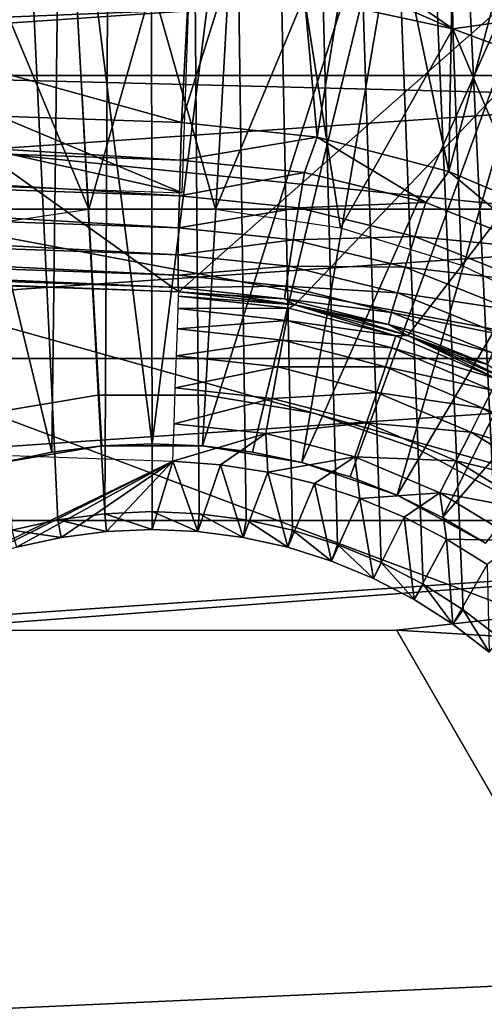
# Model space of a CAD drawing. Header units: millimetres. Extents: x -60 to 60, y -60 to 60.
# Tile 72 of 256: x -52.39 to -51.02, y 0.15 to 3.05. Entities that reach past the tile are written whole.
import ezdxf

# ---------------------------------------------------------------- set-up
doc = ezdxf.new("R2010")
doc.units = ezdxf.units.MM
doc.header["$LTSCALE"] = 81.481481
for name, color, linetype in [('142', 7, 'CONTINUOUS'), ('145', 7, 'CONTINUOUS'), ('195', 7, 'CONTINUOUS'), ('209', 7, 'CONTINUOUS'), ('210', 7, 'CONTINUOUS'), ('212', 7, 'CONTINUOUS'), ('250', 7, 'CONTINUOUS'), ('251', 7, 'CONTINUOUS'), ('253', 7, 'CONTINUOUS'), ('259', 7, 'CONTINUOUS'), ('260', 7, 'CONTINUOUS'), ('263', 7, 'CONTINUOUS'), ('264', 7, 'CONTINUOUS'), ('287', 7, 'CONTINUOUS'), ('3', 7, 'CONTINUOUS'), ('334', 7, 'CONTINUOUS'), ('335', 7, 'CONTINUOUS'), ('339', 7, 'CONTINUOUS'), ('340', 7, 'CONTINUOUS')]:
    doc.layers.add(name, color=color, linetype=linetype)

msp = doc.modelspace()

# ---------------------------------------------------------------- linework, layer by layer
at = {"layer": '142', "color": 7, "linetype": 'Continuous', "true_color": 0xf5f5f5}
for points in [[(-52, 3.1522, 16.8), (-52.4486, 3.1201, 16.8), (-52.1868, 2.493, 16.8), (-52, 3.1522, 16.8)], [(-51.8132, 2.493, 16.8), (-52, 3.1522, 16.8), (-52.1868, 2.493, 16.8), (-51.8132, 2.493, 16.8)], [(-51.5514, 3.1201, 16.8), (-52, 3.1522, 16.8), (-51.8132, 2.493, 16.8), (-51.5514, 3.1201, 16.8)], [(-52.1868, 2.493, 16.8), (-52.4486, 3.1201, 16.8), (-52.5563, 2.4373, 16.8), (-52.1868, 2.493, 16.8)], [(-51.4437, 2.4373, 16.8), (-51.5514, 3.1201, 16.8), (-51.8132, 2.493, 16.8), (-51.4437, 2.4373, 16.8)], [(-51.1119, 3.0245, 16.8), (-51.5514, 3.1201, 16.8), (-51.4437, 2.4373, 16.8), (-51.1119, 3.0245, 16.8)], [(-51.0866, 2.3272, 16.8), (-51.1119, 3.0245, 16.8), (-51.4437, 2.4373, 16.8), (-51.0866, 2.3272, 16.8)], [(-50.75, 2.1651, 16.8), (-51.1119, 3.0245, 16.8), (-51.0866, 2.3272, 16.8), (-50.75, 2.1651, 16.8)], [(-50.6905, 2.8674, 16.8), (-51.1119, 3.0245, 16.8), (-50.75, 2.1651, 16.8), (-50.6905, 2.8674, 16.8)]]:
    msp.add_3dface(points, dxfattribs=at)
at = {"layer": '145', "color": 7, "linetype": 'Continuous', "true_color": 0xf5f5f5}
for points in [[(-51.5514, 3.1201, 16.8), (-51.1119, 3.0245, 16.8), (-51.5, 3.1951, 14.4588), (-51.5514, 3.1201, 16.8)], [(-51.5, 3.1951, 14.4588), (-51.1119, 3.0245, 16.8), (-51.306, 3.1593, 14.4413), (-51.5, 3.1951, 14.4588)], [(-51.306, 3.1593, 14.4413), (-51.1119, 3.0245, 16.8), (-51.1132, 3.1114, 14.4193), (-51.306, 3.1593, 14.4413)], [(-51.1132, 3.1114, 14.4193), (-51.1119, 3.0245, 16.8), (-50.9225, 3.0516, 14.3931), (-51.1132, 3.1114, 14.4193)], [(-51.1119, 3.0245, 16.8), (-50.6905, 2.8674, 16.8), (-50.9225, 3.0516, 14.3931), (-51.1119, 3.0245, 16.8)]]:
    msp.add_3dface(points, dxfattribs=at)
at = {"layer": '195', "color": 7, "linetype": 'Continuous', "true_color": 0xf5f5f5}
for points in [[(-51.1132, 3.1114, 14.4193), (-50.9225, 3.0516, 14.3931), (-51.0745, 3.1167, 14.3063), (-51.1132, 3.1114, 14.4193)], [(-50.7486, 3.0026, 14.2572), (-51.0048, 3.1364, 14.1952), (-51.0745, 3.1167, 14.3063), (-50.7486, 3.0026, 14.2572)], [(-50.9225, 3.0516, 14.3931), (-50.7486, 3.0026, 14.2572), (-51.0745, 3.1167, 14.3063), (-50.9225, 3.0516, 14.3931)]]:
    msp.add_3dface(points, dxfattribs=at)
at = {"layer": '209', "color": 151, "linetype": 'Continuous', "true_color": 0x7dbfed}
for points in [[(-52.0266, 23.1633, 28.5), (-50.7743, 1.0285, 28.5), (-50.7429, 25.8545, 28.5), (-52.0266, 23.1633, 28.5)], [(-53.1675, 20.4088, 28.5), (-52.1394, 1.5939, 28.5), (-52.0266, 23.1633, 28.5), (-53.1675, 20.4088, 28.5)], [(-52.1394, 1.5939, 28.5), (-52, 1.6, 28.5), (-52.0266, 23.1633, 28.5), (-52.1394, 1.5939, 28.5)], [(-52, 1.6, 28.5), (-51.8606, 1.5939, 28.5), (-52.0266, 23.1633, 28.5), (-52, 1.6, 28.5)], [(-51.8606, 1.5939, 28.5), (-51.7222, 1.5757, 28.5), (-52.0266, 23.1633, 28.5), (-51.8606, 1.5939, 28.5)], [(-51.7222, 1.5757, 28.5), (-51.5859, 1.5455, 28.5), (-52.0266, 23.1633, 28.5), (-51.7222, 1.5757, 28.5)], [(-51.5859, 1.5455, 28.5), (-51.4528, 1.5035, 28.5), (-52.0266, 23.1633, 28.5), (-51.5859, 1.5455, 28.5)], [(-51.4528, 1.5035, 28.5), (-51.3238, 1.4501, 28.5), (-52.0266, 23.1633, 28.5), (-51.4528, 1.5035, 28.5)], [(-51.3238, 1.4501, 28.5), (-51.2, 1.3856, 28.5), (-52.0266, 23.1633, 28.5), (-51.3238, 1.4501, 28.5)], [(-51.2, 1.3856, 28.5), (-51.0823, 1.3106, 28.5), (-52.0266, 23.1633, 28.5), (-51.2, 1.3856, 28.5)], [(-51.0823, 1.3106, 28.5), (-50.9715, 1.2257, 28.5), (-52.0266, 23.1633, 28.5), (-51.0823, 1.3106, 28.5)], [(-50.9715, 1.2257, 28.5), (-50.8686, 1.1314, 28.5), (-52.0266, 23.1633, 28.5), (-50.9715, 1.2257, 28.5)], [(-50.8686, 1.1314, 28.5), (-50.7743, 1.0285, 28.5), (-52.0266, 23.1633, 28.5), (-50.8686, 1.1314, 28.5)], [(-52.4141, 1.5455, 28.5), (-52.2778, 1.5757, 28.5), (-53.1675, 20.4088, 28.5), (-52.4141, 1.5455, 28.5)], [(-52.2778, 1.5757, 28.5), (-52.1394, 1.5939, 28.5), (-53.1675, 20.4088, 28.5), (-52.2778, 1.5757, 28.5)]]:
    msp.add_3dface(points, dxfattribs=at)
at = {"layer": '210', "color": 151, "linetype": 'Continuous', "true_color": 0x7dbfed}
for points in [[(-51.9389, 1.7489, 25.5), (-52.654, 1.4026, 25.5), (-56.6685, 1.9141, 25.5), (-51.9389, 1.7489, 25.5)], [(-52.5293, 1.4543, 25.5), (-52.654, 1.4026, 25.5), (-51.9389, 1.7489, 25.5), (-52.5293, 1.4543, 25.5)], [(-52.4005, 1.4949, 25.5), (-52.5293, 1.4543, 25.5), (-51.9389, 1.7489, 25.5), (-52.4005, 1.4949, 25.5)], [(-52.2687, 1.5241, 25.5), (-52.4005, 1.4949, 25.5), (-51.9389, 1.7489, 25.5), (-52.2687, 1.5241, 25.5)], [(-52.1349, 1.5417, 25.5), (-52.2687, 1.5241, 25.5), (-51.9389, 1.7489, 25.5), (-52.1349, 1.5417, 25.5)], [(-52, 1.5476, 25.5), (-52.1349, 1.5417, 25.5), (-51.9389, 1.7489, 25.5), (-52, 1.5476, 25.5)], [(-51.8651, 1.5417, 25.5), (-52, 1.5476, 25.5), (-51.9389, 1.7489, 25.5), (-51.8651, 1.5417, 25.5)], [(-51.798, 1.7383, 25.5), (-51.8651, 1.5417, 25.5), (-51.9389, 1.7489, 25.5), (-51.798, 1.7383, 25.5)], [(-51.7313, 1.5241, 25.5), (-51.8651, 1.5417, 25.5), (-51.798, 1.7383, 25.5), (-51.7313, 1.5241, 25.5)], [(-51.6583, 1.7163, 25.5), (-51.7313, 1.5241, 25.5), (-51.798, 1.7383, 25.5), (-51.6583, 1.7163, 25.5)], [(-51.5995, 1.4949, 25.5), (-51.7313, 1.5241, 25.5), (-51.6583, 1.7163, 25.5), (-51.5995, 1.4949, 25.5)], [(-51.5208, 1.6831, 25.5), (-51.5995, 1.4949, 25.5), (-51.6583, 1.7163, 25.5), (-51.5208, 1.6831, 25.5)], [(-51.4707, 1.4543, 25.5), (-51.5995, 1.4949, 25.5), (-51.5208, 1.6831, 25.5), (-51.4707, 1.4543, 25.5)], [(-51.3865, 1.6389, 25.5), (-51.4707, 1.4543, 25.5), (-51.5208, 1.6831, 25.5), (-51.3865, 1.6389, 25.5)], [(-51.346, 1.4026, 25.5), (-51.4707, 1.4543, 25.5), (-51.3865, 1.6389, 25.5), (-51.346, 1.4026, 25.5)], [(-51.2561, 1.584, 25.5), (-51.346, 1.4026, 25.5), (-51.3865, 1.6389, 25.5), (-51.2561, 1.584, 25.5)], [(-51.2262, 1.3403, 25.5), (-51.346, 1.4026, 25.5), (-51.2561, 1.584, 25.5), (-51.2262, 1.3403, 25.5)], [(-51.1307, 1.5188, 25.5), (-51.2262, 1.3403, 25.5), (-51.2561, 1.584, 25.5), (-51.1307, 1.5188, 25.5)], [(-51.1123, 1.2678, 25.5), (-51.2262, 1.3403, 25.5), (-51.1307, 1.5188, 25.5), (-51.1123, 1.2678, 25.5)], [(-51.0109, 1.4436, 25.5), (-51.1123, 1.2678, 25.5), (-51.1307, 1.5188, 25.5), (-51.0109, 1.4436, 25.5)], [(-51.0052, 1.1856, 25.5), (-51.1123, 1.2678, 25.5), (-51.0109, 1.4436, 25.5), (-51.0052, 1.1856, 25.5)]]:
    msp.add_3dface(points, dxfattribs=at)
at = {"layer": '212', "color": 151, "linetype": 'Continuous', "true_color": 0x7dbfed}
for points in [[(-52, 1.6, 28.5), (-52.1394, 1.5939, 28.5), (-52, 1.5476, 25.5), (-52, 1.6, 28.5)], [(-51.8606, 1.5939, 28.5), (-52, 1.6, 28.5), (-51.8651, 1.5417, 25.5), (-51.8606, 1.5939, 28.5)], [(-52, 1.6, 28.5), (-52, 1.5476, 25.5), (-51.8651, 1.5417, 25.5), (-52, 1.6, 28.5)], [(-52.2778, 1.5757, 28.5), (-52.4141, 1.5455, 28.5), (-52.2687, 1.5241, 25.5), (-52.2778, 1.5757, 28.5)], [(-52.1394, 1.5939, 28.5), (-52.2778, 1.5757, 28.5), (-52.1349, 1.5417, 25.5), (-52.1394, 1.5939, 28.5)], [(-52.2778, 1.5757, 28.5), (-52.2687, 1.5241, 25.5), (-52.1349, 1.5417, 25.5), (-52.2778, 1.5757, 28.5)], [(-52.1394, 1.5939, 28.5), (-52.1349, 1.5417, 25.5), (-52, 1.5476, 25.5), (-52.1394, 1.5939, 28.5)], [(-51.8606, 1.5939, 28.5), (-51.8651, 1.5417, 25.5), (-51.7313, 1.5241, 25.5), (-51.8606, 1.5939, 28.5)], [(-51.7222, 1.5757, 28.5), (-51.8606, 1.5939, 28.5), (-51.7313, 1.5241, 25.5), (-51.7222, 1.5757, 28.5)], [(-51.7222, 1.5757, 28.5), (-51.7313, 1.5241, 25.5), (-51.5995, 1.4949, 25.5), (-51.7222, 1.5757, 28.5)], [(-51.5859, 1.5455, 28.5), (-51.7222, 1.5757, 28.5), (-51.5995, 1.4949, 25.5), (-51.5859, 1.5455, 28.5)], [(-52.4141, 1.5455, 28.5), (-52.4005, 1.4949, 25.5), (-52.2687, 1.5241, 25.5), (-52.4141, 1.5455, 28.5)], [(-51.5859, 1.5455, 28.5), (-51.5995, 1.4949, 25.5), (-51.4707, 1.4543, 25.5), (-51.5859, 1.5455, 28.5)], [(-51.4528, 1.5035, 28.5), (-51.5859, 1.5455, 28.5), (-51.4707, 1.4543, 25.5), (-51.4528, 1.5035, 28.5)], [(-51.4528, 1.5035, 28.5), (-51.4707, 1.4543, 25.5), (-51.346, 1.4026, 25.5), (-51.4528, 1.5035, 28.5)], [(-51.3238, 1.4501, 28.5), (-51.4528, 1.5035, 28.5), (-51.346, 1.4026, 25.5), (-51.3238, 1.4501, 28.5)], [(-51.3238, 1.4501, 28.5), (-51.346, 1.4026, 25.5), (-51.2262, 1.3403, 25.5), (-51.3238, 1.4501, 28.5)], [(-51.2, 1.3856, 28.5), (-51.3238, 1.4501, 28.5), (-51.2262, 1.3403, 25.5), (-51.2, 1.3856, 28.5)], [(-51.2, 1.3856, 28.5), (-51.2262, 1.3403, 25.5), (-51.1123, 1.2678, 25.5), (-51.2, 1.3856, 28.5)], [(-51.0823, 1.3106, 28.5), (-51.2, 1.3856, 28.5), (-51.1123, 1.2678, 25.5), (-51.0823, 1.3106, 28.5)], [(-51.0823, 1.3106, 28.5), (-51.1123, 1.2678, 25.5), (-51.0052, 1.1856, 25.5), (-51.0823, 1.3106, 28.5)], [(-50.9715, 1.2257, 28.5), (-51.0823, 1.3106, 28.5), (-51.0052, 1.1856, 25.5), (-50.9715, 1.2257, 28.5)]]:
    msp.add_3dface(points, dxfattribs=at)
at = {"layer": '250', "color": 151, "linetype": 'Continuous', "true_color": 0x7dbfed}
for points in [[(-55.0332, 2.3573, 17.3), (-54.9088, 4.3858, 17.3), (-51.9215, 2.2486, 17.3), (-55.0332, 2.3573, 17.3)], [(-54.9088, 4.3858, 17.3), (-49.5, 4.3858, 17.3), (-51.9215, 2.2486, 17.3), (-54.9088, 4.3858, 17.3)], [(-51.9215, 2.2486, 17.3), (-49.5, 4.3858, 17.3), (-51.5784, 2.2101, 17.3), (-51.9215, 2.2486, 17.3)], [(-51.5784, 2.2101, 17.3), (-49.5, 4.3858, 17.3), (-51.2452, 2.1196, 17.3), (-51.5784, 2.2101, 17.3)], [(-51.2452, 2.1196, 17.3), (-49.5, 4.3858, 17.3), (-50.9298, 1.9792, 17.3), (-51.2452, 2.1196, 17.3)]]:
    msp.add_3dface(points, dxfattribs=at)
at = {"layer": '251', "color": 151, "linetype": 'Continuous', "true_color": 0x7dbfed}
for points in [[(-56.1265, 2.3955, 23.6744), (-51.9215, 2.2486, 25), (-56.1496, 2.3963, 25), (-56.1265, 2.3955, 23.6744)], [(-51.9215, 2.2486, 23.601), (-51.9215, 2.2486, 25), (-56.1265, 2.3955, 23.6744), (-51.9215, 2.2486, 23.601)], [(-56.0438, 2.3926, 18.9358), (-56.0324, 2.3922, 18.2825), (-51.9215, 2.2486, 18.9358), (-56.0438, 2.3926, 18.9358)], [(-51.9215, 2.2486, 18.9358), (-56.0324, 2.3922, 18.2825), (-56.0103, 2.3914, 18.09), (-51.9215, 2.2486, 18.9358)], [(-55.9515, 2.3894, 17.9053), (-51.9215, 2.2486, 18.9358), (-56.0103, 2.3914, 18.09), (-55.9515, 2.3894, 17.9053)], [(-55.8581, 2.3861, 17.7354), (-51.9215, 2.2486, 18.9358), (-55.9515, 2.3894, 17.9053), (-55.8581, 2.3861, 17.7354)], [(-55.7337, 2.3818, 17.5868), (-51.9215, 2.2486, 18.9358), (-55.8581, 2.3861, 17.7354), (-55.7337, 2.3818, 17.5868)], [(-55.583, 2.3765, 17.4649), (-51.9215, 2.2486, 18.9358), (-55.7337, 2.3818, 17.5868), (-55.583, 2.3765, 17.4649)], [(-55.4116, 2.3705, 17.3744), (-51.9215, 2.2486, 18.9358), (-55.583, 2.3765, 17.4649), (-55.4116, 2.3705, 17.3744)], [(-55.226, 2.364, 17.3188), (-51.9215, 2.2486, 18.9358), (-55.4116, 2.3705, 17.3744), (-55.226, 2.364, 17.3188)], [(-55.0332, 2.3573, 17.3), (-51.9215, 2.2486, 18.9358), (-55.226, 2.364, 17.3188), (-55.0332, 2.3573, 17.3)], [(-55.0332, 2.3573, 17.3), (-51.9215, 2.2486, 17.3), (-51.9215, 2.2486, 18.9358), (-55.0332, 2.3573, 17.3)]]:
    msp.add_3dface(points, dxfattribs=at)
at = {"layer": '253', "color": 151, "linetype": 'Continuous', "true_color": 0x7dbfed}
for points in [[(-51.9215, 2.2486, 25), (-51.7484, 2.2359, 23.5973), (-51.5784, 2.2101, 25), (-51.9215, 2.2486, 25)], [(-51.9215, 2.2486, 25), (-51.9215, 2.2486, 23.601), (-51.7484, 2.2359, 23.5973), (-51.9215, 2.2486, 25)], [(-51.9215, 2.2486, 18.9358), (-51.5784, 2.2101, 17.3), (-51.5784, 2.2101, 18.9358), (-51.9215, 2.2486, 18.9358)], [(-51.9215, 2.2486, 17.3), (-51.5784, 2.2101, 17.3), (-51.9215, 2.2486, 18.9358), (-51.9215, 2.2486, 17.3)], [(-51.7484, 2.2359, 23.5973), (-51.578, 2.2101, 23.5937), (-51.5784, 2.2101, 25), (-51.7484, 2.2359, 23.5973)], [(-51.5784, 2.2101, 18.9358), (-51.2452, 2.1196, 17.3), (-51.2452, 2.1196, 18.9358), (-51.5784, 2.2101, 18.9358)], [(-51.5784, 2.2101, 17.3), (-51.2452, 2.1196, 17.3), (-51.5784, 2.2101, 18.9358), (-51.5784, 2.2101, 17.3)], [(-51.578, 2.2101, 23.5937), (-51.4096, 2.1712, 23.5901), (-51.5784, 2.2101, 25), (-51.578, 2.2101, 23.5937)], [(-51.5784, 2.2101, 25), (-51.4096, 2.1712, 23.5901), (-51.2452, 2.1196, 25), (-51.5784, 2.2101, 25)], [(-51.4096, 2.1712, 23.5901), (-51.2448, 2.1195, 23.5866), (-51.2452, 2.1196, 25), (-51.4096, 2.1712, 23.5901)], [(-51.2452, 2.1196, 18.9358), (-50.9298, 1.9792, 17.3), (-50.9298, 1.9792, 18.9358), (-51.2452, 2.1196, 18.9358)], [(-51.2452, 2.1196, 17.3), (-50.9298, 1.9792, 17.3), (-51.2452, 2.1196, 18.9358), (-51.2452, 2.1196, 17.3)], [(-51.0846, 2.0554, 23.5831), (-50.9299, 1.9792, 23.5798), (-51.2452, 2.1196, 25), (-51.0846, 2.0554, 23.5831)], [(-51.2452, 2.1196, 25), (-50.9299, 1.9792, 23.5798), (-50.9298, 1.9792, 25), (-51.2452, 2.1196, 25)], [(-51.2448, 2.1195, 23.5866), (-51.0846, 2.0554, 23.5831), (-51.2452, 2.1196, 25), (-51.2448, 2.1195, 23.5866)]]:
    msp.add_3dface(points, dxfattribs=at)
at = {"layer": '259', "color": 151, "linetype": 'Continuous', "true_color": 0x7dbfed}
for points in [[(-56.0137, 3.4655, 20.4233), (-51.9113, 2.5413, 19.6429), (-55.9737, 4.2448, 21.2036), (-56.0137, 3.4655, 20.4233)], [(-51.9113, 2.5413, 19.6429), (-51.8568, 4.1011, 21.2036), (-55.9737, 4.2448, 21.2036), (-51.9113, 2.5413, 19.6429)], [(-56.0429, 2.6856, 19.6429), (-51.9113, 2.5413, 19.6429), (-56.0137, 3.4655, 20.4233), (-56.0429, 2.6856, 19.6429)]]:
    msp.add_3dface(points, dxfattribs=at)
at = {"layer": '260', "color": 151, "linetype": 'Continuous', "true_color": 0x7dbfed}
for points in [[(-56.0942, 2.8943, 23.1741), (-56.0337, 3.8935, 23.173), (-51.9128, 2.7483, 23.1011), (-56.0942, 2.8943, 23.1741)], [(-56.0337, 3.8935, 23.173), (-51.8604, 3.7477, 23.1002), (-51.9128, 2.7483, 23.1011), (-56.0337, 3.8935, 23.173)], [(-51.8604, 3.7477, 23.1002), (-51.6053, 3.7301, 23.0957), (-51.9128, 2.7483, 23.1011), (-51.8604, 3.7477, 23.1002)], [(-51.9128, 2.7483, 23.1011), (-51.6053, 3.7301, 23.0957), (-51.5127, 2.7049, 23.0941), (-51.9128, 2.7483, 23.1011)], [(-51.6053, 3.7301, 23.0957), (-51.3532, 3.6953, 23.0913), (-51.5127, 2.7049, 23.0941), (-51.6053, 3.7301, 23.0957)], [(-51.5127, 2.7049, 23.0941), (-51.3532, 3.6953, 23.0913), (-51.1237, 2.6037, 23.0873), (-51.5127, 2.7049, 23.0941)], [(-51.3532, 3.6953, 23.0913), (-51.1064, 3.6441, 23.087), (-51.1237, 2.6037, 23.0873), (-51.3532, 3.6953, 23.0913)], [(-51.1064, 3.6441, 23.087), (-50.8657, 3.5771, 23.0828), (-51.1237, 2.6037, 23.0873), (-51.1064, 3.6441, 23.087)], [(-51.1237, 2.6037, 23.0873), (-50.8657, 3.5771, 23.0828), (-50.7541, 2.4471, 23.0808), (-51.1237, 2.6037, 23.0873)]]:
    msp.add_3dface(points, dxfattribs=at)
at = {"layer": '263', "color": 151, "linetype": 'Continuous', "true_color": 0x7dbfed}
for points in [[(-51.9128, 2.7483, 23.1011), (-51.5127, 2.7049, 23.0941), (-51.9164, 2.6377, 23.1135), (-51.9128, 2.7483, 23.1011)], [(-51.5127, 2.7049, 23.0941), (-51.55, 2.6004, 23.1069), (-51.9164, 2.6377, 23.1135), (-51.5127, 2.7049, 23.0941)], [(-51.5127, 2.7049, 23.0941), (-51.1922, 2.5124, 23.1004), (-51.55, 2.6004, 23.1069), (-51.5127, 2.7049, 23.0941)], [(-51.5127, 2.7049, 23.0941), (-51.1237, 2.6037, 23.0873), (-51.1922, 2.5124, 23.1004), (-51.5127, 2.7049, 23.0941)], [(-51.55, 2.6004, 23.1069), (-51.9194, 2.532, 23.1505), (-51.9164, 2.6377, 23.1135), (-51.55, 2.6004, 23.1069)], [(-51.5678, 2.4961, 23.1438), (-51.9194, 2.532, 23.1505), (-51.55, 2.6004, 23.1069), (-51.5678, 2.4961, 23.1438)], [(-51.1922, 2.5124, 23.1004), (-51.5678, 2.4961, 23.1438), (-51.55, 2.6004, 23.1069), (-51.1922, 2.5124, 23.1004)], [(-51.1237, 2.6037, 23.0873), (-50.8501, 2.3753, 23.0942), (-51.1922, 2.5124, 23.1004), (-51.1237, 2.6037, 23.0873)], [(-51.1237, 2.6037, 23.0873), (-50.7541, 2.4471, 23.0808), (-50.8501, 2.3753, 23.0942), (-51.1237, 2.6037, 23.0873)], [(-51.5678, 2.4961, 23.1438), (-51.9217, 2.4371, 23.21), (-51.9194, 2.532, 23.1505), (-51.5678, 2.4961, 23.1438)], [(-51.2243, 2.4116, 23.1373), (-51.5678, 2.4961, 23.1438), (-51.1922, 2.5124, 23.1004), (-51.2243, 2.4116, 23.1373)], [(-50.8501, 2.3753, 23.0942), (-51.2243, 2.4116, 23.1373), (-51.1922, 2.5124, 23.1004), (-50.8501, 2.3753, 23.0942)], [(-51.5832, 2.4025, 23.2034), (-51.9217, 2.4371, 23.21), (-51.5678, 2.4961, 23.1438), (-51.5832, 2.4025, 23.2034)], [(-51.2243, 2.4116, 23.1373), (-51.5832, 2.4025, 23.2034), (-51.5678, 2.4961, 23.1438), (-51.2243, 2.4116, 23.1373)], [(-51.5832, 2.4025, 23.2034), (-51.9231, 2.3579, 23.2892), (-51.9217, 2.4371, 23.21), (-51.5832, 2.4025, 23.2034)], [(-51.5956, 2.3242, 23.2826), (-51.9231, 2.3579, 23.2892), (-51.5832, 2.4025, 23.2034), (-51.5956, 2.3242, 23.2826)], [(-51.2527, 2.3211, 23.1969), (-51.5956, 2.3242, 23.2826), (-51.5832, 2.4025, 23.2034), (-51.2527, 2.3211, 23.1969)], [(-51.2527, 2.3211, 23.1969), (-51.5832, 2.4025, 23.2034), (-51.2243, 2.4116, 23.1373), (-51.2527, 2.3211, 23.1969)], [(-50.8959, 2.28, 23.1311), (-51.2527, 2.3211, 23.1969), (-51.2243, 2.4116, 23.1373), (-50.8959, 2.28, 23.1311)], [(-50.8959, 2.28, 23.1311), (-51.2243, 2.4116, 23.1373), (-50.8501, 2.3753, 23.0942), (-50.8959, 2.28, 23.1311)], [(-51.5956, 2.3242, 23.2826), (-51.9235, 2.2983, 23.3841), (-51.9231, 2.3579, 23.2892), (-51.5956, 2.3242, 23.2826)], [(-51.6044, 2.2652, 23.3774), (-51.9235, 2.2983, 23.3841), (-51.5956, 2.3242, 23.2826), (-51.6044, 2.2652, 23.3774)], [(-51.6044, 2.2652, 23.3774), (-51.923, 2.2612, 23.4898), (-51.9235, 2.2983, 23.3841), (-51.6044, 2.2652, 23.3774)], [(-51.276, 2.2453, 23.2761), (-51.6044, 2.2652, 23.3774), (-51.5956, 2.3242, 23.2826), (-51.276, 2.2453, 23.2761)], [(-51.276, 2.2453, 23.2761), (-51.5956, 2.3242, 23.2826), (-51.2527, 2.3211, 23.1969), (-51.276, 2.2453, 23.2761)], [(-50.9367, 2.1943, 23.1907), (-51.276, 2.2453, 23.2761), (-51.2527, 2.3211, 23.1969), (-50.9367, 2.1943, 23.1907)], [(-50.9367, 2.1943, 23.1907), (-51.2527, 2.3211, 23.1969), (-50.8959, 2.28, 23.1311), (-50.9367, 2.1943, 23.1907)], [(-51.609, 2.2285, 23.4831), (-51.923, 2.2612, 23.4898), (-51.6044, 2.2652, 23.3774), (-51.609, 2.2285, 23.4831)], [(-51.609, 2.2285, 23.4831), (-51.9215, 2.2486, 23.601), (-51.923, 2.2612, 23.4898), (-51.609, 2.2285, 23.4831)], [(-51.7484, 2.2359, 23.5973), (-51.9215, 2.2486, 23.601), (-51.609, 2.2285, 23.4831), (-51.7484, 2.2359, 23.5973)], [(-51.2929, 2.1881, 23.3709), (-51.609, 2.2285, 23.4831), (-51.6044, 2.2652, 23.3774), (-51.2929, 2.1881, 23.3709)], [(-51.2929, 2.1881, 23.3709), (-51.6044, 2.2652, 23.3774), (-51.276, 2.2453, 23.2761), (-51.2929, 2.1881, 23.3709)], [(-50.9703, 2.1226, 23.2698), (-51.2929, 2.1881, 23.3709), (-51.276, 2.2453, 23.2761), (-50.9703, 2.1226, 23.2698)], [(-50.9703, 2.1226, 23.2698), (-51.276, 2.2453, 23.2761), (-50.9367, 2.1943, 23.1907), (-50.9703, 2.1226, 23.2698)], [(-51.578, 2.2101, 23.5937), (-51.7484, 2.2359, 23.5973), (-51.609, 2.2285, 23.4831), (-51.578, 2.2101, 23.5937)], [(-51.3026, 2.1524, 23.4766), (-51.609, 2.2285, 23.4831), (-51.2929, 2.1881, 23.3709), (-51.3026, 2.1524, 23.4766)], [(-51.3026, 2.1524, 23.4766), (-51.578, 2.2101, 23.5937), (-51.609, 2.2285, 23.4831), (-51.3026, 2.1524, 23.4766)], [(-51.4096, 2.1712, 23.5901), (-51.578, 2.2101, 23.5937), (-51.3026, 2.1524, 23.4766), (-51.4096, 2.1712, 23.5901)], [(-50.9951, 2.0683, 23.3647), (-51.3026, 2.1524, 23.4766), (-51.2929, 2.1881, 23.3709), (-50.9951, 2.0683, 23.3647)], [(-50.9951, 2.0683, 23.3647), (-51.2929, 2.1881, 23.3709), (-50.9703, 2.1226, 23.2698), (-50.9951, 2.0683, 23.3647)], [(-51.2448, 2.1195, 23.5866), (-51.4096, 2.1712, 23.5901), (-51.3026, 2.1524, 23.4766), (-51.2448, 2.1195, 23.5866)], [(-51.0098, 2.0343, 23.4704), (-51.3026, 2.1524, 23.4766), (-50.9951, 2.0683, 23.3647), (-51.0098, 2.0343, 23.4704)], [(-51.0098, 2.0343, 23.4704), (-51.2448, 2.1195, 23.5866), (-51.3026, 2.1524, 23.4766), (-51.0098, 2.0343, 23.4704)], [(-51.0846, 2.0554, 23.5831), (-51.2448, 2.1195, 23.5866), (-51.0098, 2.0343, 23.4704), (-51.0846, 2.0554, 23.5831)], [(-50.9299, 1.9792, 23.5798), (-51.0846, 2.0554, 23.5831), (-51.0098, 2.0343, 23.4704), (-50.9299, 1.9792, 23.5798)]]:
    msp.add_3dface(points, dxfattribs=at)
at = {"layer": '264', "color": 151, "linetype": 'Continuous', "true_color": 0x7dbfed}
for points in [[(-56.0942, 2.8943, 23.1741), (-51.9164, 2.6377, 23.1135), (-56.1001, 2.7833, 23.1867), (-56.0942, 2.8943, 23.1741)], [(-56.0942, 2.8943, 23.1741), (-51.9128, 2.7483, 23.1011), (-51.9164, 2.6377, 23.1135), (-56.0942, 2.8943, 23.1741)], [(-56.1001, 2.7833, 23.1867), (-51.9194, 2.532, 23.1505), (-56.1059, 2.6778, 23.2237), (-56.1001, 2.7833, 23.1867)], [(-51.9164, 2.6377, 23.1135), (-51.9194, 2.532, 23.1505), (-56.1001, 2.7833, 23.1867), (-51.9164, 2.6377, 23.1135)], [(-56.1059, 2.6778, 23.2237), (-51.9217, 2.4371, 23.21), (-56.1113, 2.5832, 23.2833), (-56.1059, 2.6778, 23.2237)], [(-51.9194, 2.532, 23.1505), (-51.9217, 2.4371, 23.21), (-56.1059, 2.6778, 23.2237), (-51.9194, 2.532, 23.1505)], [(-56.1113, 2.5832, 23.2833), (-51.9231, 2.3579, 23.2892), (-56.1163, 2.5042, 23.3625), (-56.1113, 2.5832, 23.2833)], [(-51.9217, 2.4371, 23.21), (-51.9231, 2.3579, 23.2892), (-56.1113, 2.5832, 23.2833), (-51.9217, 2.4371, 23.21)], [(-56.1163, 2.5042, 23.3625), (-51.9235, 2.2983, 23.3841), (-56.1206, 2.4448, 23.4574), (-56.1163, 2.5042, 23.3625)], [(-51.9231, 2.3579, 23.2892), (-51.9235, 2.2983, 23.3841), (-56.1163, 2.5042, 23.3625), (-51.9231, 2.3579, 23.2892)], [(-56.1206, 2.4448, 23.4574), (-51.923, 2.2612, 23.4898), (-56.124, 2.4079, 23.5631), (-56.1206, 2.4448, 23.4574)], [(-51.9235, 2.2983, 23.3841), (-51.923, 2.2612, 23.4898), (-56.1206, 2.4448, 23.4574), (-51.9235, 2.2983, 23.3841)], [(-51.9215, 2.2486, 23.601), (-56.1265, 2.3955, 23.6744), (-56.124, 2.4079, 23.5631), (-51.9215, 2.2486, 23.601)], [(-51.923, 2.2612, 23.4898), (-51.9215, 2.2486, 23.601), (-56.124, 2.4079, 23.5631), (-51.923, 2.2612, 23.4898)]]:
    msp.add_3dface(points, dxfattribs=at)
at = {"layer": '287', "color": 151, "linetype": 'Continuous', "true_color": 0x7dbfed}
for points in [[(-51.9215, 2.2486, 25), (-51.5784, 2.2101, 25), (-51.9219, 2.2361, 25.1113), (-51.9215, 2.2486, 25)], [(-51.5968, 2.2008, 25.1113), (-51.9232, 2.1991, 25.217), (-51.9219, 2.2361, 25.1113), (-51.5968, 2.2008, 25.1113)], [(-51.5784, 2.2101, 25), (-51.5968, 2.2008, 25.1113), (-51.9219, 2.2361, 25.1113), (-51.5784, 2.2101, 25)], [(-51.5784, 2.2101, 25), (-51.2804, 2.1186, 25.1113), (-51.5968, 2.2008, 25.1113), (-51.5784, 2.2101, 25)], [(-51.5784, 2.2101, 25), (-51.2452, 2.1196, 25), (-51.2804, 2.1186, 25.1113), (-51.5784, 2.2101, 25)], [(-51.6035, 2.1644, 25.217), (-51.9253, 2.1395, 25.3119), (-51.9232, 2.1991, 25.217), (-51.6035, 2.1644, 25.217)], [(-51.6035, 2.1644, 25.217), (-51.9232, 2.1991, 25.217), (-51.5968, 2.2008, 25.1113), (-51.6035, 2.1644, 25.217)], [(-51.2804, 2.1186, 25.1113), (-51.6035, 2.1644, 25.217), (-51.5968, 2.2008, 25.1113), (-51.2804, 2.1186, 25.1113)], [(-51.6142, 2.1057, 25.3119), (-51.9253, 2.1395, 25.3119), (-51.6035, 2.1644, 25.217), (-51.6142, 2.1057, 25.3119)], [(-51.2923, 2.0835, 25.217), (-51.6142, 2.1057, 25.3119), (-51.6035, 2.1644, 25.217), (-51.2923, 2.0835, 25.217)], [(-51.2923, 2.0835, 25.217), (-51.6035, 2.1644, 25.217), (-51.2804, 2.1186, 25.1113), (-51.2923, 2.0835, 25.217)], [(-51.6142, 2.1057, 25.3119), (-51.9281, 2.0602, 25.3911), (-51.9253, 2.1395, 25.3119), (-51.6142, 2.1057, 25.3119)], [(-51.6285, 2.0277, 25.3911), (-51.9281, 2.0602, 25.3911), (-51.6142, 2.1057, 25.3119), (-51.6285, 2.0277, 25.3911)], [(-51.3114, 2.027, 25.3119), (-51.6285, 2.0277, 25.3911), (-51.6142, 2.1057, 25.3119), (-51.3114, 2.027, 25.3119)], [(-51.3114, 2.027, 25.3119), (-51.6142, 2.1057, 25.3119), (-51.2923, 2.0835, 25.217), (-51.3114, 2.027, 25.3119)], [(-50.9792, 1.9911, 25.1113), (-51.2923, 2.0835, 25.217), (-51.2804, 2.1186, 25.1113), (-50.9792, 1.9911, 25.1113)], [(-51.2452, 2.1196, 25), (-50.9792, 1.9911, 25.1113), (-51.2804, 2.1186, 25.1113), (-51.2452, 2.1196, 25)], [(-51.2452, 2.1196, 25), (-50.9298, 1.9792, 25), (-50.9792, 1.9911, 25.1113), (-51.2452, 2.1196, 25)], [(-50.9961, 1.9581, 25.217), (-51.3114, 2.027, 25.3119), (-51.2923, 2.0835, 25.217), (-50.9961, 1.9581, 25.217)], [(-50.9961, 1.9581, 25.217), (-51.2923, 2.0835, 25.217), (-50.9792, 1.9911, 25.1113), (-50.9961, 1.9581, 25.217)], [(-51.6285, 2.0277, 25.3911), (-51.9314, 1.9653, 25.4507), (-51.9281, 2.0602, 25.3911), (-51.6285, 2.0277, 25.3911)], [(-51.6456, 1.9343, 25.4507), (-51.9314, 1.9653, 25.4507), (-51.6285, 2.0277, 25.3911), (-51.6456, 1.9343, 25.4507)], [(-51.337, 1.9519, 25.3911), (-51.6456, 1.9343, 25.4507), (-51.6285, 2.0277, 25.3911), (-51.337, 1.9519, 25.3911)], [(-51.337, 1.9519, 25.3911), (-51.6285, 2.0277, 25.3911), (-51.3114, 2.027, 25.3119), (-51.337, 1.9519, 25.3911)], [(-51.0234, 1.905, 25.3119), (-51.337, 1.9519, 25.3911), (-51.3114, 2.027, 25.3119), (-51.0234, 1.905, 25.3119)], [(-51.0234, 1.905, 25.3119), (-51.3114, 2.027, 25.3119), (-50.9961, 1.9581, 25.217), (-51.0234, 1.905, 25.3119)], [(-51.6456, 1.9343, 25.4507), (-51.9351, 1.8596, 25.4876), (-51.9314, 1.9653, 25.4507), (-51.6456, 1.9343, 25.4507)], [(-51.3675, 1.862, 25.4507), (-51.6456, 1.9343, 25.4507), (-51.337, 1.9519, 25.3911), (-51.3675, 1.862, 25.4507)], [(-51.0595, 1.8345, 25.3911), (-51.3675, 1.862, 25.4507), (-51.337, 1.9519, 25.3911), (-51.0595, 1.8345, 25.3911)], [(-51.0595, 1.8345, 25.3911), (-51.337, 1.9519, 25.3911), (-51.0234, 1.905, 25.3119), (-51.0595, 1.8345, 25.3911)], [(-50.7215, 1.7909, 25.217), (-51.0234, 1.905, 25.3119), (-50.9961, 1.9581, 25.217), (-50.7215, 1.7909, 25.217)], [(-51.6647, 1.8303, 25.4876), (-51.9351, 1.8596, 25.4876), (-51.6456, 1.9343, 25.4507), (-51.6647, 1.8303, 25.4876)], [(-51.3675, 1.862, 25.4507), (-51.6647, 1.8303, 25.4876), (-51.6456, 1.9343, 25.4507), (-51.3675, 1.862, 25.4507)], [(-50.7561, 1.7423, 25.3119), (-51.0595, 1.8345, 25.3911), (-51.0234, 1.905, 25.3119), (-50.7561, 1.7423, 25.3119)], [(-50.7561, 1.7423, 25.3119), (-51.0234, 1.905, 25.3119), (-50.7215, 1.7909, 25.217), (-50.7561, 1.7423, 25.3119)], [(-51.4015, 1.7618, 25.4876), (-51.6647, 1.8303, 25.4876), (-51.3675, 1.862, 25.4507), (-51.4015, 1.7618, 25.4876)], [(-51.1028, 1.75, 25.4507), (-51.4015, 1.7618, 25.4876), (-51.3675, 1.862, 25.4507), (-51.1028, 1.75, 25.4507)], [(-51.1028, 1.75, 25.4507), (-51.3675, 1.862, 25.4507), (-51.0595, 1.8345, 25.3911), (-51.1028, 1.75, 25.4507)], [(-51.6647, 1.8303, 25.4876), (-51.9389, 1.7489, 25.5), (-51.9351, 1.8596, 25.4876), (-51.6647, 1.8303, 25.4876)], [(-50.8022, 1.6778, 25.3911), (-51.1028, 1.75, 25.4507), (-51.0595, 1.8345, 25.3911), (-50.8022, 1.6778, 25.3911)], [(-50.8022, 1.6778, 25.3911), (-51.0595, 1.8345, 25.3911), (-50.7561, 1.7423, 25.3119), (-50.8022, 1.6778, 25.3911)], [(-51.798, 1.7383, 25.5), (-51.9389, 1.7489, 25.5), (-51.6647, 1.8303, 25.4876), (-51.798, 1.7383, 25.5)], [(-51.6583, 1.7163, 25.5), (-51.798, 1.7383, 25.5), (-51.6647, 1.8303, 25.4876), (-51.6583, 1.7163, 25.5)], [(-51.4015, 1.7618, 25.4876), (-51.6583, 1.7163, 25.5), (-51.6647, 1.8303, 25.4876), (-51.4015, 1.7618, 25.4876)], [(-51.5208, 1.6831, 25.5), (-51.6583, 1.7163, 25.5), (-51.4015, 1.7618, 25.4876), (-51.5208, 1.6831, 25.5)], [(-51.3865, 1.6389, 25.5), (-51.5208, 1.6831, 25.5), (-51.4015, 1.7618, 25.4876), (-51.3865, 1.6389, 25.5)], [(-51.1511, 1.6558, 25.4876), (-51.4015, 1.7618, 25.4876), (-51.1028, 1.75, 25.4507), (-51.1511, 1.6558, 25.4876)], [(-51.1511, 1.6558, 25.4876), (-51.3865, 1.6389, 25.5), (-51.4015, 1.7618, 25.4876), (-51.1511, 1.6558, 25.4876)], [(-50.8574, 1.6005, 25.4507), (-51.1511, 1.6558, 25.4876), (-51.1028, 1.75, 25.4507), (-50.8574, 1.6005, 25.4507)], [(-50.8574, 1.6005, 25.4507), (-51.1028, 1.75, 25.4507), (-50.8022, 1.6778, 25.3911), (-50.8574, 1.6005, 25.4507)], [(-51.2561, 1.584, 25.5), (-51.3865, 1.6389, 25.5), (-51.1511, 1.6558, 25.4876), (-51.2561, 1.584, 25.5)], [(-51.1307, 1.5188, 25.5), (-51.2561, 1.584, 25.5), (-51.1511, 1.6558, 25.4876), (-51.1307, 1.5188, 25.5)], [(-50.9188, 1.5144, 25.4876), (-51.1511, 1.6558, 25.4876), (-50.8574, 1.6005, 25.4507), (-50.9188, 1.5144, 25.4876)], [(-50.9188, 1.5144, 25.4876), (-51.1307, 1.5188, 25.5), (-51.1511, 1.6558, 25.4876), (-50.9188, 1.5144, 25.4876)], [(-51.0109, 1.4436, 25.5), (-51.1307, 1.5188, 25.5), (-50.9188, 1.5144, 25.4876), (-51.0109, 1.4436, 25.5)]]:
    msp.add_3dface(points, dxfattribs=at)
at = {"layer": '3', "color": 7, "linetype": 'Continuous', "true_color": 0xf5f5f5}
for points in [[(-55.2898, 2.9464, -3), (-55.0547, 5.8849, -3), (-47.1247, 3.2709, -3), (-55.2898, 2.9464, -3)], [(-47.5035, 2.7496, -3), (-55.2898, 2.9464, -3), (-47.1247, 3.2709, -3), (-47.5035, 2.7496, -3)], [(-55.3683, 0, -3), (-55.2898, 2.9464, -3), (-48.2922, 0.3222, -3), (-55.3683, 0, -3)], [(-48.2922, 0.3222, -3), (-55.2898, 2.9464, -3), (-48.2114, 0.9616, -3), (-48.2922, 0.3222, -3)], [(-48.2114, 0.9616, -3), (-55.2898, 2.9464, -3), (-48.0512, 1.5857, -3), (-48.2114, 0.9616, -3)], [(-48.0512, 1.5857, -3), (-55.2898, 2.9464, -3), (-47.8139, 2.1849, -3), (-48.0512, 1.5857, -3)], [(-47.8139, 2.1849, -3), (-55.2898, 2.9464, -3), (-47.5035, 2.7496, -3), (-47.8139, 2.1849, -3)], [(-48.2922, -0.3222, -3), (-55.3683, 0, -3), (-48.2922, 0.3222, -3), (-48.2922, -0.3222, -3)]]:
    msp.add_3dface(points, dxfattribs=at)
at = {"layer": '334', "linetype": 'Continuous'}
for points in [[(-54.278, 3.2269, 21.4), (-54.6962, 2.8867, 21.4), (-49.722, 3.2269, 21.4), (-54.278, 3.2269, 21.4)], [(-49.722, 3.2269, 21.4), (-54.6962, 2.8867, 21.4), (-49.3038, 2.8867, 21.4), (-49.722, 3.2269, 21.4)], [(-49.3038, 2.8867, 21.4), (-55.0641, 2.4927, 21.4), (-48.9359, 2.4927, 21.4), (-49.3038, 2.8867, 21.4)], [(-54.6962, 2.8867, 21.4), (-55.0641, 2.4927, 21.4), (-49.3038, 2.8867, 21.4), (-54.6962, 2.8867, 21.4)], [(-55.0641, 2.4927, 21.4), (-55.375, 2.0522, 21.4), (-48.9359, 2.4927, 21.4), (-55.0641, 2.4927, 21.4)], [(-48.9359, 2.4927, 21.4), (-55.375, 2.0522, 21.4), (-48.625, 2.0522, 21.4), (-48.9359, 2.4927, 21.4)], [(-55.375, 2.0522, 21.4), (-55.623, 1.5736, 21.4), (-48.625, 2.0522, 21.4), (-55.375, 2.0522, 21.4)], [(-48.625, 2.0522, 21.4), (-55.623, 1.5736, 21.4), (-48.377, 1.5736, 21.4), (-48.625, 2.0522, 21.4)], [(-48.377, 1.5736, 21.4), (-55.8035, 1.0656, 21.4), (-52.7217, 1.25, 21.4), (-48.377, 1.5736, 21.4)], [(-55.623, 1.5736, 21.4), (-55.8035, 1.0656, 21.4), (-48.377, 1.5736, 21.4), (-55.623, 1.5736, 21.4)], [(-51.2783, 1.25, 21.4), (-48.377, 1.5736, 21.4), (-52.7217, 1.25, 21.4), (-51.2783, 1.25, 21.4)], [(-48.1965, 1.0656, 21.4), (-48.377, 1.5736, 21.4), (-51.2783, 1.25, 21.4), (-48.1965, 1.0656, 21.4)], [(-48.1965, 1.0656, 21.4), (-51.2783, 1.25, 21.4), (-50.5566, 0, 21.4), (-48.1965, 1.0656, 21.4)]]:
    msp.add_3dface(points, dxfattribs=at)
at = {"layer": '335', "linetype": 'Continuous'}
for points in [[(-52.4787, 1.8903, 11.9), (-52.161, 1.9433, 18.55), (-52.161, 1.9433, 11.9), (-52.4787, 1.8903, 11.9)], [(-52.4787, 1.8903, 18.55), (-52.161, 1.9433, 18.55), (-52.4787, 1.8903, 11.9), (-52.4787, 1.8903, 18.55)], [(-52.161, 1.9433, 11.9), (-51.839, 1.9433, 18.55), (-51.839, 1.9433, 11.9), (-52.161, 1.9433, 11.9)], [(-52.161, 1.9433, 18.55), (-51.839, 1.9433, 18.55), (-52.161, 1.9433, 11.9), (-52.161, 1.9433, 18.55)], [(-51.839, 1.9433, 11.9), (-51.5213, 1.8903, 18.55), (-51.5213, 1.8903, 11.9), (-51.839, 1.9433, 11.9)], [(-51.839, 1.9433, 18.55), (-51.5213, 1.8903, 18.55), (-51.839, 1.9433, 11.9), (-51.839, 1.9433, 18.55)], [(-51.5213, 1.8903, 18.55), (-51.2167, 1.7858, 18.55), (-51.5213, 1.8903, 11.9), (-51.5213, 1.8903, 18.55)], [(-51.5213, 1.8903, 11.9), (-51.2167, 1.7858, 18.55), (-51.2167, 1.7858, 11.9), (-51.5213, 1.8903, 11.9)], [(-51.2167, 1.7858, 18.55), (-50.9334, 1.6325, 18.55), (-51.2167, 1.7858, 11.9), (-51.2167, 1.7858, 18.55)], [(-51.2167, 1.7858, 11.9), (-50.9334, 1.6325, 18.55), (-50.9335, 1.6325, 11.9), (-51.2167, 1.7858, 11.9)]]:
    msp.add_3dface(points, dxfattribs=at)
at = {"layer": '339', "linetype": 'Continuous'}
for points in [[(-52.1486, 1.7939, 18.65), (-52.4419, 1.7449, 18.65), (-52.1486, 1.7939, 18.9), (-52.1486, 1.7939, 18.65)], [(-52.1486, 1.7939, 18.9), (-52.4419, 1.7449, 18.65), (-52.2963, 1.7755, 18.9), (-52.1486, 1.7939, 18.9)], [(-52.2963, 1.7755, 18.9), (-52.4419, 1.7449, 18.65), (-52.4419, 1.7449, 18.9), (-52.2963, 1.7755, 18.9)], [(-52, 1.8, 18.9), (-52.1486, 1.7939, 18.65), (-52.1486, 1.7939, 18.9), (-52, 1.8, 18.9)], [(-51.8514, 1.7939, 18.9), (-52.1486, 1.7939, 18.65), (-52, 1.8, 18.9), (-51.8514, 1.7939, 18.9)], [(-51.8514, 1.7939, 18.65), (-52.1486, 1.7939, 18.65), (-51.8514, 1.7939, 18.9), (-51.8514, 1.7939, 18.65)], [(-51.5581, 1.7449, 18.65), (-51.8514, 1.7939, 18.65), (-51.5581, 1.7449, 18.9), (-51.5581, 1.7449, 18.65)], [(-51.5581, 1.7449, 18.9), (-51.8514, 1.7939, 18.65), (-51.7037, 1.7755, 18.9), (-51.5581, 1.7449, 18.9)], [(-51.7037, 1.7755, 18.9), (-51.8514, 1.7939, 18.65), (-51.8514, 1.7939, 18.9), (-51.7037, 1.7755, 18.9)], [(-51.4155, 1.7025, 18.9), (-51.5581, 1.7449, 18.65), (-51.5581, 1.7449, 18.9), (-51.4155, 1.7025, 18.9)], [(-51.2769, 1.6484, 18.9), (-51.5581, 1.7449, 18.65), (-51.4155, 1.7025, 18.9), (-51.2769, 1.6484, 18.9)], [(-51.2769, 1.6484, 18.65), (-51.5581, 1.7449, 18.65), (-51.2769, 1.6484, 18.9), (-51.2769, 1.6484, 18.65)], [(-51.0155, 1.5069, 18.65), (-51.2769, 1.6484, 18.65), (-51.0155, 1.5069, 18.9), (-51.0155, 1.5069, 18.65)], [(-51.0155, 1.5069, 18.9), (-51.2769, 1.6484, 18.65), (-51.1433, 1.5831, 18.9), (-51.0155, 1.5069, 18.9)], [(-51.1433, 1.5831, 18.9), (-51.2769, 1.6484, 18.65), (-51.2769, 1.6484, 18.9), (-51.1433, 1.5831, 18.9)]]:
    msp.add_3dface(points, dxfattribs=at)
at = {"layer": '340', "linetype": 'Continuous'}
for points in [[(-52.2696, 3.9408, 21.05), (-52.2963, 1.7755, 18.9), (-52.8037, 3.8674, 21.05), (-52.2696, 3.9408, 21.05)], [(-52.1486, 1.7939, 18.9), (-52.2963, 1.7755, 18.9), (-52.2696, 3.9408, 21.05), (-52.1486, 1.7939, 18.9)], [(-52, 1.8, 18.9), (-52.1486, 1.7939, 18.9), (-52.2696, 3.9408, 21.05), (-52, 1.8, 18.9)], [(-51.7304, 3.9408, 21.05), (-52, 1.8, 18.9), (-52.2696, 3.9408, 21.05), (-51.7304, 3.9408, 21.05)], [(-51.8514, 1.7939, 18.9), (-52, 1.8, 18.9), (-51.7304, 3.9408, 21.05), (-51.8514, 1.7939, 18.9)], [(-51.1963, 3.8674, 21.05), (-51.8514, 1.7939, 18.9), (-51.7304, 3.9408, 21.05), (-51.1963, 3.8674, 21.05)], [(-52.2963, 1.7755, 18.9), (-52.4419, 1.7449, 18.9), (-52.8037, 3.8674, 21.05), (-52.2963, 1.7755, 18.9)], [(-51.7037, 1.7755, 18.9), (-51.8514, 1.7939, 18.9), (-51.1963, 3.8674, 21.05), (-51.7037, 1.7755, 18.9)], [(-51.5581, 1.7449, 18.9), (-51.7037, 1.7755, 18.9), (-51.1963, 3.8674, 21.05), (-51.5581, 1.7449, 18.9)], [(-50.6772, 3.7219, 21.05), (-51.5581, 1.7449, 18.9), (-51.1963, 3.8674, 21.05), (-50.6772, 3.7219, 21.05)], [(-51.4155, 1.7025, 18.9), (-51.5581, 1.7449, 18.9), (-50.6772, 3.7219, 21.05), (-51.4155, 1.7025, 18.9)], [(-51.2769, 1.6484, 18.9), (-51.4155, 1.7025, 18.9), (-50.6772, 3.7219, 21.05), (-51.2769, 1.6484, 18.9)], [(-50.1827, 3.5071, 21.05), (-51.2769, 1.6484, 18.9), (-50.6772, 3.7219, 21.05), (-50.1827, 3.5071, 21.05)], [(-51.1433, 1.5831, 18.9), (-51.2769, 1.6484, 18.9), (-50.1827, 3.5071, 21.05), (-51.1433, 1.5831, 18.9)], [(-49.7221, 3.227, 21.05), (-51.1433, 1.5831, 18.9), (-50.1827, 3.5071, 21.05), (-49.7221, 3.227, 21.05)], [(-51.0155, 1.5069, 18.9), (-51.1433, 1.5831, 18.9), (-49.7221, 3.227, 21.05), (-51.0155, 1.5069, 18.9)]]:
    msp.add_3dface(points, dxfattribs=at)

doc.saveas('drawing.dxf')
